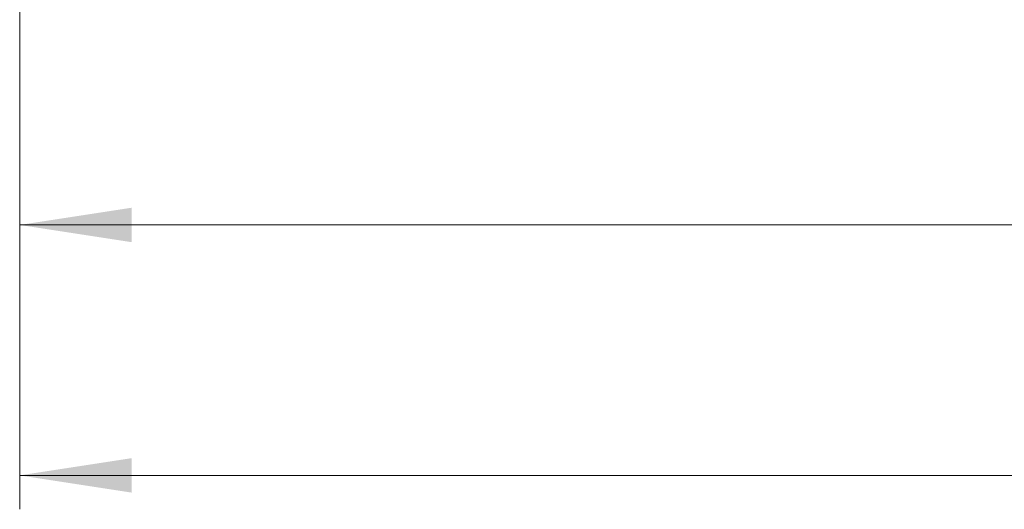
# Model space of a CAD drawing. Header units: millimetres. Extents: x 0 to 420, y 0 to 297.
# Tile 34 of 106: x 45 to 74, y 132 to 146. Entities that reach past the tile are written whole.
import ezdxf

# ---------------------------------------------------------------- set-up
doc = ezdxf.new("R2010")
doc.units = ezdxf.units.MM
doc.styles.add('SLDTEXTSTYLE0', font='TXT', dxfattribs={"width": 0.75})
doc.dimstyles.new('SLDDIMSTYLE0', dxfattribs={"dimtxt": 3.5, "dimasz": 3.302, "dimexe": 0, "dimexo": 0.0625, "dimgap": 0.875, "dimtad": 2, "dimlfac": 2, "dimrnd": 1e-09, "dimzin": 4, "dimdsep": 46, "dimtxsty": 'SLDTEXTSTYLE0', "dimsah": 1, "dimcen": 0.09, "dimadec": 0, "dimazin": 1, "dimtfac": 1, "dimtofl": 0, "dimtmove": 0, "dimatfit": 3, "dimfxl": 1, "dimfrac": 2, "dimtolj": 1, "dimtzin": 12, "dimarcsym": 0})

# ---------------------------------------------------------------- blocks, each defined once
blk = doc.blocks.new('_D_7')
at = {"color": 7, "linetype": 'Continuous', "lineweight": 0}
for p, q in [((45.13, 151.853), (45.13, 138.981)), ((143.23, 151.599), (143.23, 138.981)), ((143.23, 139.981), (45.13, 139.981))]:
    blk.add_line(p, q, dxfattribs=at)
for points in [[(45.13, 139.981), (48.432, 139.473), (48.432, 140.489)], [(143.23, 139.981), (139.928, 140.489), (139.928, 139.473)]]:
    blk.add_solid(points, dxfattribs=at)
at = {"color": 7, "linetype": 'Continuous', "lineweight": 0, "insert": (87.068, 144.493), "char_height": 3.5, "attachment_point": 1, "style": 'SLDTEXTSTYLE0'}
blk.add_mtext('196.20', dxfattribs=at)
blk = doc.blocks.new('_D_8')
at = {"color": 7, "linetype": 'Continuous', "lineweight": 0}
for p, q in [((173.506, 156.836), (173.506, 131.598)), ((45.13, 151.853), (45.13, 131.598)), ((45.13, 132.598), (173.506, 132.598))]:
    blk.add_line(p, q, dxfattribs=at)
for points in [[(45.13, 132.598), (48.432, 132.09), (48.432, 133.106)], [(173.506, 132.598), (170.204, 133.106), (170.204, 132.09)]]:
    blk.add_solid(points, dxfattribs=at)
at = {"color": 7, "linetype": 'Continuous', "lineweight": 0, "insert": (101.459, 137.11), "char_height": 3.5, "attachment_point": 1, "style": 'SLDTEXTSTYLE0'}
blk.add_mtext('256.80', dxfattribs=at)

msp = doc.modelspace()

# ---------------------------------------------------------------- dimensions: what is measured, and where the dimension line sits
at = {"color": 7, "linetype": 'Continuous', "lineweight": 0}
for base, p1, p2, picture, middle in [((173.50556892, 132.59813805), (45.1296458, 152.85322613), (173.50556892, 157.83636302), '_D_8', (108.57051646, 132.59813805)), ((45.1296458, 139.98149146), (143.23006822, 152.59886302), (45.1296458, 152.85322613), '_D_7', (94.17985701, 139.98149146))]:
    dim = msp.add_linear_dim(base=base, p1=p1, p2=p2, dimstyle='SLDDIMSTYLE0', dxfattribs=at)
    dim.commit()
    dim.dimension.update_dxf_attribs({"geometry": picture, "text_midpoint": middle, "dimtype": 160})

doc.saveas('drawing.dxf')
